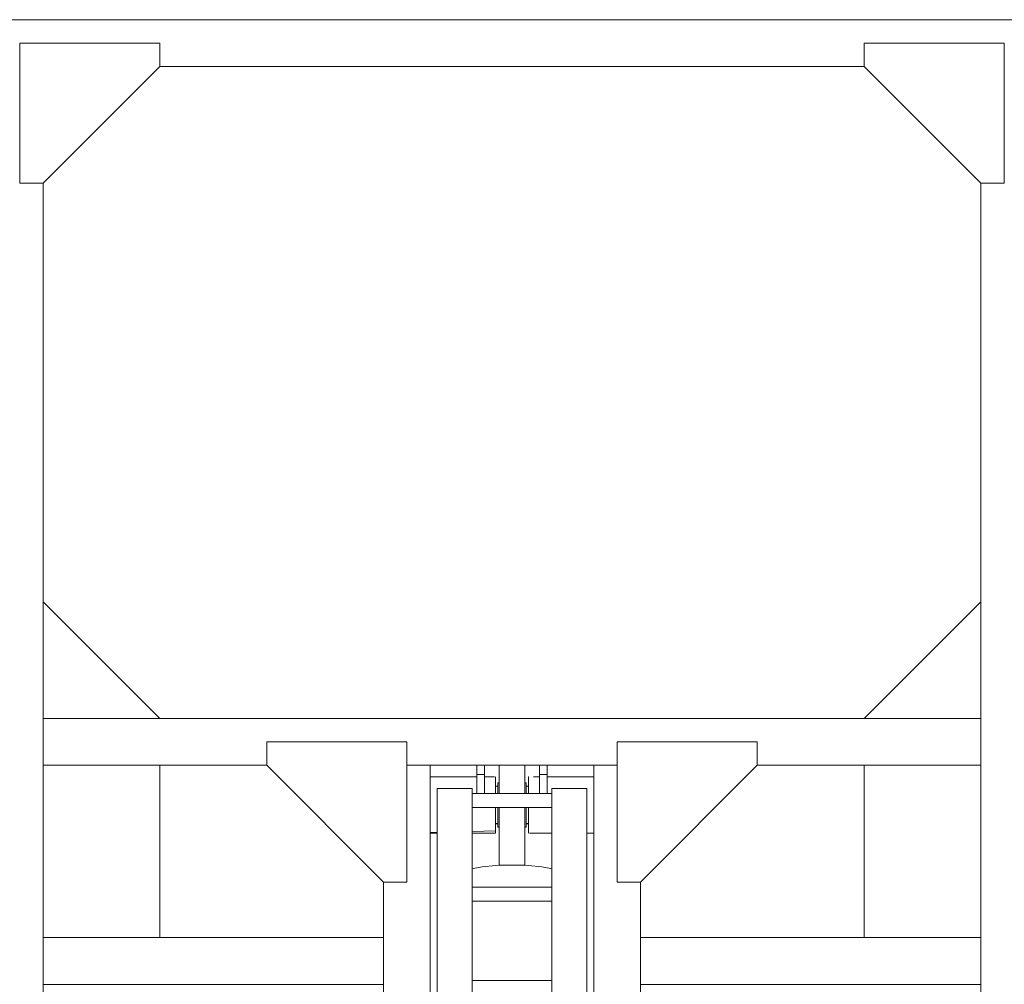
# Model space of a CAD drawing. Header units: millimetres. Extents: x 53746 to 116821, y -810352 to -765802.
# Tile 191 of 256: x 79300 to 81408, y -774552 to -772488. Entities that reach past the tile are written whole.
import ezdxf

# ---------------------------------------------------------------- set-up
doc = ezdxf.new("R2010")
doc.units = ezdxf.units.MM
doc.header["$MEASUREMENT"] = 0
for name, color, linetype, lineweight in [('Main Cradle Rails', 7, 'Continuous', 0), ('Side Cradle Hydraulic Arm Support', 7, 'Continuous', 0), ('Side Cradle Stbd', 7, 'Continuous', 0)]:
    doc.layers.add(name, color=color, linetype=linetype, lineweight=lineweight)

# ---------------------------------------------------------------- blocks, each defined once
blk = doc.blocks.new('*U74')
at = {"layer": 'Side Cradle Hydraulic Arm Support', "color": 7, "linetype": 'Continuous', "lineweight": 0}
for p, q in [((-175, -1059.4), (-175, 1359.5)), ((175, 1359.5), (175, -1059.4)), ((-160, 990.9), (-160, -1009.4)), ((-85, 990.9), (-85, -1009.4)), ((85, -968.7), (85, 990.9)), ((160, 990.9), (160, -1009.4)), ((-275, 216.7), (-275, -809.4)), ((275, -809.4), (275, 216.7)), ((-85, -598.7), (85, -598.7)), ((-275, -690.5), (-275, -690.5)), ((275, -690.5), (275, -690.5)), ((-85, -768.7), (85, -768.7)), ((85, -798.7), (-85, -798.7)), ((83.1, -838.7), (85, -837.5)), ((27.5, -845.4), (-27.5, -845.4)), ((-175, -914.4), (-160, -914.4)), ((-160, -915.8), (-175, -915.4)), ((-160, -919), (-160, -919)), ((-27.5, -927.1), (-30, -927.1)), ((30, -927.1), (27.5, -927.1)), ((85, -914.4), (37.5, -914.4)), ((175, -914.4), (160, -914.4)), ((160, -919), (160, -919)), ((-30, -934.4), (-35, -934.4)), ((-30, -934.5), (-35, -934.5)), ((-30, -934.5), (-35, -934.5)), ((-35, -934.5), (-30, -934.5)), ((-35, -934.5), (-30, -934.5)), ((35, -934.4), (30, -934.4)), ((35, -934.5), (30, -934.5)), ((30, -934.5), (35, -934.5)), ((30, -934.5), (35, -934.5)), ((85, -968.7), (-85, -968.7)), ((85, -968.7), (85, -998.7)), ((-160, -1009.4), (-85, -1009.4)), ((-85, -998.7), (85, -998.7)), ((-75, -998.7), (-75, -1039.4)), ((-59, -1039.4), (-59, -998.7)), ((59, -1039.4), (59, -998.7)), ((75, -998.7), (75, -1039.4)), ((85, -1009.4), (85, -998.7)), ((160, -1009.4), (85, -1009.4)), ((-35, -1014.4), (-30, -1014.4)), ((-35, -1014.4), (-30, -1014.4)), ((-35, -1034.4), (-35, -1029.9)), ((-30, -1014.4), (-30, -1014.4)), ((-30, -1014.4), (-30, -1014.4)), ((-27.5, -1021.8), (-30, -1021.8)), ((30, -1021.8), (27.5, -1021.8)), ((30, -1014.4), (35, -1014.4)), ((35, -1014.4), (30, -1014.4)), ((30, -1014.4), (35, -1014.4)), ((35, -1029.9), (35, -1034.4)), ((-175, -1034.4), (-75, -1034.4)), ((-75, -1039.4), (-75, -1059.4)), ((-75, -1039.4), (-59, -1039.4)), ((-59, -1034.4), (-37.8, -1034.4)), ((-59, -1034.4), (-59, -1034.4)), ((-59, -1059.4), (-59, -1039.4)), ((-35.5, -1034.4), (-35, -1034.4)), ((35.8, -1034.4), (35, -1034.4)), ((59, -1034.4), (45.8, -1034.4)), ((59, -1059.4), (59, -1039.4)), ((75, -1039.4), (59, -1039.4)), ((175, -1034.4), (75, -1034.4)), ((75, -1039.4), (75, -1059.4)), ((-525, -1059.4), (-1003.6, -1059.4)), ((225, -1059.4), (-225, -1059.4)), ((-175, -1059.4), (-175, -1059.4)), ((-59, -1059.4), (-75, -1059.4)), ((59, -1059.4), (75, -1059.4)), ((59, -1059.4), (59, -1059.4)), ((75, -1059.4), (75, -1059.4)), ((1003.7, -1059.4), (525, -1059.4)), ((1003.7, -1159.4), (-1003.6, -1159.4))]:
    blk.add_line(p, q, dxfattribs=at)
at = {"layer": 'Side Cradle Hydraulic Arm Support', "color": 7, "linetype": 'Continuous', "lineweight": 0, "extrusion": (0, 0, -1), "flags": 128}
for points in [[(-275, -690.5), (-275, -690.5), (-275, -690.5)], [(525, -1109.4), (225, -1109.4), (225, -809.4), (275, -809.4), (525, -1059.4), (525, -1109.4)], [(-525, -1109.4), (-225, -1109.4), (-225, -809.4), (-275, -809.4), (-525, -1059.4), (-525, -1109.4)], [(85, -837.5), (83.1, -838.7), (63.6, -842.2), (34.4, -844.6), (0, -845.4), (-34.4, -844.6), (-63.6, -842.2), (-83.1, -838.7)], [(27.5, -844.8), (27.5, -845.4), (27.5, -968.7)], [(-27.5, -844.8), (-27.5, -844.8), (0, -845.4), (27.5, -844.8), (27.5, -844.8)], [(-27.5, -844.8), (-27.5, -845.4), (-27.5, -968.7)], [(175, -914.4), (175, -914.4), (175, -914.4)], [(85, -914.4), (35, -914.4), (35, -919), (85, -917.7)], [(85, -917.7), (35, -919), (35, -932), (35, -951.5), (35, -968.7)], [(30, -968.7), (30, -963.4), (30, -946.4), (30, -933.6), (30, -927.1), (30, -927.1)], [(-30, -968.7), (-30, -963.4), (-30, -946.4), (-30, -933.6), (-30, -927.1), (-30, -927.1)], [(-35.5, -914.4), (-35, -914.4), (-35, -919), (-35, -932), (-35, -951.5), (-35, -968.7)], [(35, -998.7), (35, -1016.9), (35, -1029.9)], [(30, -1021.8), (30, -1021.2), (30, -1013.4), (30, -999.7), (30, -998.7)], [(27.5, -998.7), (27.5, -1018.7), (27.5, -1045.3), (27.5, -1059.4)], [(-27.5, -998.7), (-27.5, -1018.7), (-27.5, -1045.3), (-27.5, -1059.4)], [(-30, -1021.8), (-30, -1021.2), (-30, -1013.4), (-30, -999.7), (-30, -998.7)], [(-35, -998.7), (-35, -1016.9), (-35, -1029.9)], [(-75, -1030.9), (-75, -1030.9), (-75, -1030.9)]]:
    blk.add_lwpolyline(points, dxfattribs=at)
at = {"layer": 'Side Cradle Stbd', "color": 7, "linetype": 'Continuous', "lineweight": 0}
for p, q in [((-1003.6, -590.5), (-275, -590.5)), ((275, -590.5), (1003.7, -590.5)), ((-275, -690.5), (-1003.6, -690.5)), ((-753.6, -1059.4), (-753.6, -690.5)), ((1003.7, -690.5), (275, -690.5)), ((753.7, -1059.4), (753.7, -690.5)), ((-1003.6, -1409.4), (-753.6, -1159.4)), ((1003.7, -1409.4), (753.7, -1159.4))]:
    blk.add_line(p, q, dxfattribs=at)
blk = doc.blocks.new('*U57')
at = {"layer": 'Side Cradle Stbd', "color": 7, "linetype": 'Continuous', "lineweight": 0}
for p, q in [((-3704.3, 15589.3), (-6154, 15589.3)), ((-4175.5, 15489.3), (-5682.8, 15489.3)), ((-5932.8, 13274.5), (-5932.8, 15239.3)), ((-3925.5, 15239.3), (-3925.5, 13274.5))]:
    blk.add_line(p, q, dxfattribs=at)
at = {"layer": 'Side Cradle Stbd', "color": 7, "linetype": 'Continuous', "lineweight": 0, "flags": 128}
for points in [[(-5682.8, 15539.3), (-5982.8, 15539.3), (-5982.8, 15239.3), (-5932.8, 15239.3), (-5682.8, 15489.3), (-5682.8, 15539.3)], [(-4175.5, 15539.3), (-3875.5, 15539.3), (-3875.5, 15239.3), (-3925.5, 15239.3), (-4175.5, 15489.3), (-4175.5, 15539.3)]]:
    blk.add_lwpolyline(points, dxfattribs=at)
at = {"layer": 'Side Cradle Stbd', "color": 7, "linetype": 'Continuous', "lineweight": 0, "extrusion": (0, 0, -1), "rotation": 180}
blk.add_blockref('*U74', (4929.1, 12933.9), dxfattribs=at)

msp = doc.modelspace()

# ---------------------------------------------------------------- block references
at = {"layer": 'Main Cradle Rails', "color": 7, "linetype": 'Continuous', "lineweight": 0}
msp.add_blockref('*U57', (85283.05, -788076.95), dxfattribs=at)

doc.saveas('drawing.dxf')
